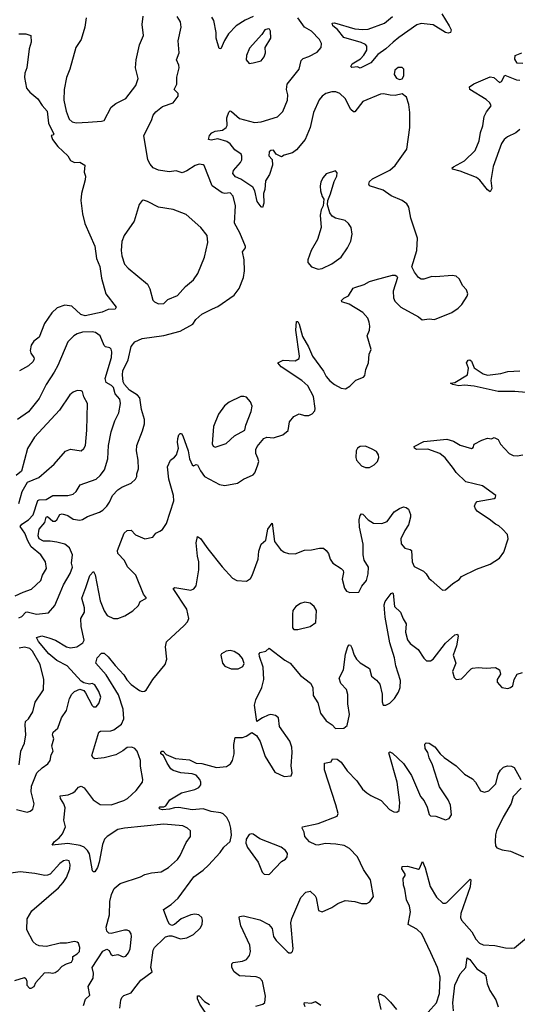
# Model space of a CAD drawing. Extents: x 1550320 to 1685906, y 509093 to 640511.
# Tile 195 of 256: x 1635210 to 1638886, y 528084 to 535361. Entities that reach past the tile are written whole.
import ezdxf

# ---------------------------------------------------------------- set-up
doc = ezdxf.new("R2010")
doc.units = 0

msp = doc.modelspace()

# ---------------------------------------------------------------- linework, layer by layer
at = {"layer": '0CON20XD'}
for points in [[(1635185.7, 529524.3), (1635265, 529504.5), (1635288.9, 529511.1), (1635308.6, 529525), (1635317.5, 529565), (1635295.3, 529655), (1635296.5, 529695), (1635335.8, 529794.2), (1635377.1, 529832.9), (1635419.2, 529860.8), (1635434.4, 529885), (1635442.6, 529927.4), (1635457.5, 529955), (1635447.5, 529995), (1635461.4, 530045), (1635451.9, 530075), (1635457.5, 530095), (1635492.2, 530125), (1635518.7, 530201.3), (1635555.8, 530255), (1635578.9, 530345), (1635595.7, 530375), (1635615, 530395.7), (1635655, 530413.8), (1635684.1, 530404.1), (1635695.8, 530385.8), (1635745, 530293.3), (1635755, 530283.3), (1635775, 530282.5), (1635795, 530307.5), (1635808.6, 530355), (1635795, 530396.7), (1635766, 530445), (1635745, 530453.8), (1635725, 530451.2), (1635685, 530460), (1635665, 530473.3), (1635561.9, 530585), (1635485, 530623.9), (1635425, 530675.3), (1635350, 530765), (1635333.8, 530795), (1635373.6, 530806.4), (1635425, 530793.3), (1635475, 530774.1), (1635555, 530726.5), (1635585, 530717.5), (1635632, 530725), (1635676, 530755), (1635685.6, 530775), (1635663.3, 530875), (1635661.4, 530935), (1635688, 530982), (1635689.2, 531015), (1635670.5, 531085), (1635699.6, 531165), (1635727.8, 531252.2), (1635755, 531282.5), (1635767.5, 531257.5), (1635805, 531066), (1635835, 530990.8), (1635857.4, 530957.4), (1635903.3, 530935), (1635935.4, 530934.6), (1635988, 530955), (1636045, 530991.9), (1636087.9, 531032.1), (1636100.3, 531059.7), (1636146.7, 531085), (1636125.7, 531115.7), (1636067.3, 531255), (1636007, 531317), (1635984.3, 531365), (1635935.7, 531415), (1635932.6, 531437.4), (1635981.4, 531565), (1636003.8, 531585), (1636035, 531589.2), (1636065, 531552.5), (1636135, 531524.3), (1636192.7, 531537.3), (1636216, 531565), (1636245, 531580), (1636266.2, 531593.8), (1636295, 531636.2), (1636349.5, 531805), (1636346.8, 531845), (1636311.8, 531965), (1636301.4, 532055), (1636324.2, 532105.8), (1636355, 532126.7), (1636368.8, 532145), (1636383.3, 532195), (1636376.7, 532235), (1636378.8, 532265), (1636386.4, 532293.6), (1636395, 532302.5), (1636405, 532302.5), (1636415.5, 532285.5), (1636454.5, 532175), (1636463.6, 532115), (1636485, 532070.8), (1636495, 532064.3), (1636515, 532072.9), (1636525, 532070), (1636545.6, 532025.6), (1636575, 531985.7), (1636685.5, 531925.5), (1636725, 531918.5), (1636820, 531935), (1636863.3, 531965), (1636933.8, 531996.2), (1636947, 532013), (1636967.5, 532062.5), (1636976.7, 532095), (1636969.7, 532119.7), (1636955.6, 532155), (1636955.6, 532185), (1636964.6, 532205.4), (1637015, 532265.7), (1637035, 532274.2), (1637085, 532270.8), (1637155, 532291.4), (1637192.5, 532325), (1637202.5, 532387.5), (1637235, 532427.5), (1637275, 532446.7), (1637315, 532436), (1637345, 532435.7), (1637372, 532448), (1637389.8, 532470.2), (1637393, 532487), (1637380, 532575), (1637338.2, 532655), (1637295, 532693.8), (1637142, 532795), (1637117.5, 532825), (1637155.8, 532844.2), (1637245, 532840), (1637275, 532857.5), (1637278, 532875), (1637249.2, 533065), (1637255, 533130), (1637265, 533130), (1637275, 533110), (1637299.7, 533019.7), (1637343.3, 532943.3), (1637373.3, 532875), (1637453.4, 532763.4), (1637473.9, 532723.9), (1637501, 532691), (1637535, 532664.5), (1637585, 532637.8), (1637617.1, 532632.9), (1637648.6, 532651.4), (1637694, 532696), (1637751.1, 532718.9), (1637759.3, 532730.7), (1637767.5, 532775), (1637785.8, 532825), (1637791.4, 532888.6), (1637807.7, 532922.3), (1637778, 533025), (1637793.6, 533066.4), (1637797.5, 533095), (1637793.1, 533125), (1637781.4, 533155), (1637745, 533195.6), (1637645, 533258.8), (1637590, 533275), (1637587.5, 533285), (1637605, 533302.5), (1637639.5, 533320.5), (1637674.4, 533375.6), (1637685, 533382), (1637755, 533403.8), (1637795, 533426), (1637835, 533439.2), (1637965, 533473.8), (1637985, 533473.3), (1637996.4, 533466.4), (1638000, 533455), (1637969.2, 533355), (1637970.6, 533305), (1637981.3, 533281.3), (1638026.2, 533235), (1638157.5, 533165), (1638183.6, 533143.6), (1638235, 533150), (1638275, 533146.2), (1638402.1, 533197.9), (1638450.3, 533229.7), (1638476.2, 533255), (1638515, 533317.5), (1638520, 533335), (1638511.2, 533365), (1638482.7, 533392.7), (1638457.5, 533445), (1638435, 533465.8), (1638405, 533470), (1638285, 533460), (1638255, 533463.3), (1638195, 533443.3), (1638176.4, 533443.6), (1638156.1, 533456.1), (1638126.2, 533495), (1638106.7, 533535), (1638144, 533655), (1638148, 533745), (1638100, 533895), (1638083.8, 533975), (1638069.2, 533999.2), (1638034.5, 534024.5), (1637955, 534057.8), (1637895, 534101.5), (1637795, 534134), (1637790, 534145), (1637794.2, 534165), (1637816.2, 534185), (1637945, 534249.4), (1637985, 534282.9), (1638069.2, 534405), (1638091.1, 534565), (1638093.1, 534675), (1638085.8, 534735), (1638068.3, 534788.3), (1638035, 534812.5), (1637985, 534801.2), (1637948, 534802), (1637897, 534813), (1637875, 534810), (1637745, 534755.4), (1637685, 534680), (1637675, 534680.6), (1637657.4, 534697.4), (1637615, 534778.6), (1637575, 534815.4), (1637545, 534826.7), (1637515, 534827.3), (1637471.4, 534815), (1637445, 534795.5), (1637422.2, 534767.8), (1637380, 534675), (1637355.4, 534564.6), (1637319.2, 534475), (1637255, 534398.8), (1637225, 534376.2), (1637165, 534360), (1637145, 534347.5), (1637105, 534367.5), (1637085.9, 534395.9), (1637065, 534393.3), (1637054, 534385), (1637050, 534355), (1637076.2, 534326.2), (1637078.8, 534285), (1637055, 534217.5), (1637025, 534170), (1637021.9, 534105), (1637011.1, 534075), (1637012.9, 534005), (1637005, 533973.3), (1636995, 533976.7), (1636965, 534016.7), (1636946.9, 534095), (1636932.2, 534122.2), (1636845, 534182.7), (1636805, 534200), (1636786, 534225), (1636790, 534245), (1636842.5, 534305), (1636852, 534325), (1636851.7, 534351.7), (1636847.3, 534367.3), (1636798.7, 534398.7), (1636765, 534442.7), (1636740, 534460), (1636675, 534480.8), (1636625, 534469.6), (1636605.8, 534475.8), (1636611.5, 534505), (1636628.6, 534525), (1636655, 534537.5), (1636707.5, 534545), (1636736.2, 534565), (1636741.7, 534578.3), (1636741.2, 534635), (1636755, 534677.5), (1636765, 534686.7), (1636775, 534683.3), (1636835, 534631.2), (1636945, 534601.2), (1636994, 534606), (1637115, 534643.8), (1637155, 534683.3), (1637189.2, 534765), (1637192, 534805), (1637180.8, 534845), (1637186.9, 534885), (1637275.5, 534994.5), (1637290.3, 535059.7), (1637305, 535074), (1637345, 535087.5), (1637408.8, 535121.2), (1637436.2, 535155), (1637440, 535185), (1637423.8, 535215), (1637365.8, 535275), (1637315, 535305.8), (1637264.1, 535374.1)], [(1635205, 530939.6), (1635225, 530949.2), (1635255, 530981.1), (1635265, 530984.5), (1635335, 530967.7), (1635423.8, 530976.2), (1635469.8, 531030.2), (1635509.2, 531125), (1635534.6, 531185), (1635583.1, 531266.9), (1635600, 531315), (1635593.1, 531345), (1635599.2, 531405), (1635577.2, 531457.2), (1635544.1, 531484.1), (1635485, 531500.4), (1635435, 531507), (1635385, 531505.6), (1635355.4, 531525), (1635347.9, 531545), (1635353.3, 531595), (1635395.7, 531644.3), (1635406.4, 531683.6), (1635415, 531688.5), (1635455, 531655.6), (1635472.5, 531655), (1635485.9, 531664.1), (1635507, 531703), (1635525, 531709.5), (1635566.9, 531696.9), (1635605, 531668.6), (1635655, 531661.4), (1635675, 531665.8), (1635710.3, 531689.7), (1635799.1, 531720.9), (1635825, 531736.9), (1635853.1, 531765), (1635874.4, 531795), (1635896.9, 531845), (1635935.7, 531885), (1635965, 531905.6), (1636035, 531935.7), (1636066.2, 531963.8), (1636076.7, 531985), (1636075.7, 532005), (1636087.8, 532042.2), (1636086.5, 532105), (1636073.1, 532175), (1636076.6, 532213.4), (1636118.6, 532321.4), (1636133.3, 532375), (1636133.3, 532405), (1636109.1, 532479.1), (1636097.1, 532565), (1636079.6, 532585), (1636022.5, 532622.5), (1635985, 532665.4), (1635974.8, 532685), (1635969.1, 532735), (1635972.9, 532765), (1636012.4, 532847.6), (1636034.6, 532945), (1636060.1, 532979.9), (1636115, 533005.5), (1636275, 533025.6), (1636395, 533058), (1636490.3, 533109.7), (1636511.2, 533145), (1636556.7, 533185), (1636635, 533224), (1636675, 533241.2), (1636794.4, 533325.6), (1636830.8, 533375), (1636864, 533455), (1636870.8, 533505), (1636869.4, 533585), (1636857.1, 533645), (1636878, 533675), (1636878.6, 533685), (1636836.9, 533785), (1636798.1, 533858.1), (1636805.3, 533985), (1636786.6, 534056.6), (1636765, 534080.6), (1636725, 534076.5), (1636705, 534081.9), (1636633.3, 534133.3), (1636573.6, 534283.6), (1636565, 534288.8), (1636535, 534292.5), (1636505.7, 534284.3), (1636445, 534242.9), (1636411.7, 534228.3), (1636365, 534244.4), (1636315, 534236.5), (1636235, 534249.8), (1636196.5, 534266.5), (1636173, 534293), (1636155.8, 534325), (1636126.7, 534505), (1636184.2, 534615), (1636196, 534655), (1636215, 534678.8), (1636265, 534719.2), (1636344.3, 534745.7), (1636381.9, 534795), (1636380, 534815), (1636351.4, 534845), (1636370.9, 534885), (1636371.8, 534935), (1636387.8, 535005), (1636387.1, 535025), (1636367.5, 535065), (1636389.2, 535115), (1636381.5, 535205), (1636404.3, 535305.7), (1636398.1, 535345), (1636373.5, 535383.5)], [(1635702.2, 535375), (1635691.8, 535305), (1635664.4, 535215), (1635624.4, 535155), (1635580.6, 534995), (1635556.4, 534933.6), (1635538.1, 534845), (1635535.8, 534765.8), (1635554.4, 534685), (1635575.7, 534625.7), (1635596.8, 534606.8), (1635627.4, 534597.4)], [(1635627.4, 534597.4), (1635715, 534604.5), (1635815, 534610), (1635835, 534616.7), (1635885.8, 534715), (1635919.5, 534740.5), (1635995, 534778.6), (1636068.1, 534875), (1636084.4, 534925), (1636065.8, 535004.2), (1636070.6, 535065), (1636095.7, 535175), (1636124.2, 535245), (1636115.6, 535325), (1636123.4, 535386.6)], [(1636935.9, 535384.1), (1636875, 535357.8), (1636808.9, 535315), (1636754, 535256), (1636722.2, 535207.8), (1636695, 535146.2), (1636685, 535147.5), (1636662, 535225), (1636660.8, 535265), (1636644.2, 535355), (1636630.2, 535380.2)], [(1638329.4, 535405), (1638384, 535315), (1638396.7, 535285), (1638392.5, 535265), (1638375, 535260), (1638355, 535266.7), (1638265, 535321.4), (1638175, 535333.3), (1638145, 535321.5), (1638010.4, 535229.6), (1637970, 535195), (1637915, 535144.5), (1637856.7, 535103.3), (1637805, 535042.1), (1637725, 535003.3), (1637705, 535013.3), (1637665, 535006.7), (1637656.7, 535015), (1637666, 535035), (1637728.3, 535071.7), (1637752.3, 535097.7), (1637775.6, 535135), (1637774.4, 535165), (1637765, 535176.7), (1637732.8, 535192.8), (1637605, 535228.5), (1637558.4, 535288.4), (1637524.2, 535315), (1637517.5, 535335), (1637535, 535338), (1637685, 535294), (1637745, 535287.1), (1637785, 535291.4), (1637905.4, 535334.6), (1637965, 535383.3)], [(1636905, 535037.5), (1636935, 535042.5), (1636995, 535056.7), (1637016.7, 535085), (1637026.2, 535115), (1637024.2, 535155.8), (1637066.7, 535225), (1637063.8, 535275), (1637055, 535290), (1637045, 535294), (1637021.2, 535285), (1636999.1, 535250.9), (1636908.8, 535151.2), (1636886, 535095), (1636884, 535065), (1636905, 535037.5)], [(1635205, 535256.7), (1635256.4, 535256.4), (1635292.5, 535245), (1635294, 535195), (1635279.2, 535145), (1635264.3, 535005), (1635248.6, 534965), (1635246.1, 534933.9), (1635261.2, 534855), (1635284.5, 534824.5), (1635343.1, 534775), (1635375.6, 534725.6), (1635412.4, 534685), (1635422.3, 534595), (1635462, 534515), (1635455, 534506.2), (1635443.3, 534505), (1635452.2, 534475), (1635492.5, 534422.5), (1635566.7, 534355), (1635585, 534320), (1635615, 534306.2), (1635655, 534306.7), (1635692.5, 534285), (1635687.5, 534235), (1635696.7, 534205), (1635693.6, 534176.4), (1635666, 534075), (1635660.8, 534025), (1635673.8, 533925), (1635692, 533855), (1635765.9, 533685.9), (1635778.5, 533595), (1635803, 533537), (1635815, 533450), (1635845.6, 533335.6), (1635923.8, 533235), (1635915, 533222), (1635865, 533218.6), (1635820, 533200), (1635695, 533171.2), (1635663.1, 533183.1), (1635595, 533244.5), (1635545, 533250.5), (1635488, 533232), (1635446.9, 533195), (1635394.4, 533115), (1635355.4, 533014.6), (1635315, 532986), (1635294.3, 532955), (1635287.1, 532915), (1635292.9, 532895), (1635314.3, 532865), (1635317.1, 532855), (1635310.6, 532835), (1635275, 532803.1), (1635208.8, 532765)], [(1638927, 535037), (1638885, 535040), (1638868.3, 535068.3), (1638870, 535095), (1638920, 535115)], [(1638015, 534917.5), (1638035, 534922.5), (1638047.5, 534945), (1638047.5, 534995), (1638035, 535007.5), (1638005, 535006.7), (1637981.7, 534988.3), (1637977.5, 534955), (1637995, 534927.5), (1638015, 534917.5)], [(1638905, 534550), (1638875, 534524.5), (1638812.9, 534495), (1638790, 534475), (1638769.1, 534445), (1638706.8, 534276.8), (1638691.7, 534171.7), (1638697.7, 534112.3), (1638685, 534087.5), (1638665, 534103.3), (1638609.2, 534175), (1638584.6, 534194.6), (1638465, 534240), (1638407.5, 534255), (1638406.2, 534265), (1638415, 534273.8), (1638495, 534318), (1638575.4, 534394.6), (1638603.6, 534465), (1638614.1, 534525.9), (1638631.2, 534575), (1638641.1, 534645), (1638659.3, 534680.7), (1638693.8, 534725), (1638684, 534745), (1638655, 534770), (1638536.7, 534845), (1638533.8, 534865), (1638565, 534885.7), (1638685, 534938), (1638712.3, 534932.3), (1638755, 534896), (1638770, 534905), (1638795, 534950), (1638880, 534915), (1638905, 534914.2)], [(1637415, 533516), (1637445, 533522.5), (1637515, 533557.5), (1637585, 533606), (1637631.2, 533675), (1637656.2, 533725), (1637666.2, 533775), (1637658.8, 533825), (1637640, 533855), (1637615.6, 533875.6), (1637544.4, 533894.4), (1637519.2, 533909.2), (1637502.3, 533932.3), (1637483, 533993), (1637487.5, 534025), (1637507.3, 534072.7), (1637532.5, 534165), (1637552, 534205), (1637555, 534230), (1637543, 534243), (1637475, 534220.8), (1637452, 534195), (1637435, 534162.5), (1637428.8, 534131.2), (1637431.4, 534095), (1637444.1, 534054.1), (1637457.5, 534035), (1637452.5, 533985), (1637437.5, 533955), (1637430, 533915), (1637436.2, 533825), (1637410, 533735), (1637364, 533655), (1637338, 533585), (1637338, 533565), (1637366.7, 533535), (1637415, 533516)], [(1636235, 533260), (1636275, 533264.2), (1636305, 533292.9), (1636375, 533321.9), (1636435, 533388.6), (1636495, 533439.2), (1636526.7, 533485), (1636575.7, 533605), (1636599.2, 533715), (1636594.2, 533765), (1636548.6, 533825), (1636441.2, 533921.2), (1636345, 533958.6), (1636236.1, 533976.1), (1636155, 534016.2), (1636125, 534026.2), (1636115, 534023.3), (1636093.8, 533995), (1636055, 533872.5), (1635981.4, 533765), (1635965, 533722.5), (1635960.6, 533655), (1635964.5, 533614.5), (1635984.5, 533554.5), (1636011.2, 533525), (1636154.3, 533405), (1636172.1, 533372.1), (1636195, 533287.5), (1636206, 533275), (1636235, 533260)], [(1635177.1, 531102.9), (1635235, 531130.4), (1635298.7, 531151.3), (1635366.7, 531215), (1635380, 531255), (1635407.8, 531305), (1635400.8, 531355), (1635365.4, 531405), (1635295.8, 531465.8), (1635270.1, 531510.1), (1635249.2, 531565), (1635214.6, 531615), (1635227, 531633), (1635275, 531665.3), (1635309.3, 531700.7), (1635345, 531807.3), (1635355, 531812.5), (1635405, 531813.9), (1635455, 531843.5), (1635565, 531844), (1635605, 531853.8), (1635627, 531873), (1635657.2, 531922.8), (1635775, 531964.5), (1635805, 531991.9), (1635836.7, 532035), (1635862.1, 532115), (1635866.4, 532215), (1635885.4, 532314.6), (1635913.5, 532395), (1635943.9, 532456.1), (1635955.4, 532525), (1635950.5, 532555), (1635915.9, 532595), (1635902.8, 532642.8), (1635887.8, 532657.8), (1635849.1, 532679.1), (1635842.2, 532707.8), (1635887.5, 532865), (1635890, 532905), (1635885, 532925.6), (1635875, 532936.1), (1635845, 532943.1), (1635835, 532952.2), (1635805.5, 533025), (1635769.1, 533049.1), (1635745, 533054.5), (1635675, 533050.6), (1635635, 533039.4), (1635610, 533025), (1635565, 532978.8), (1635491.2, 532805), (1635465.2, 532754.8), (1635405.4, 532665), (1635355, 532560.6), (1635275, 532463.8), (1635193.3, 532405)], [(1638951.2, 532605), (1638866.8, 532613.2), (1638745, 532611.8), (1638567, 532653), (1638495, 532660.6), (1638455, 532655.7), (1638410, 532665), (1638392.5, 532675), (1638425, 532678.8), (1638519.2, 532735), (1638525.8, 532785), (1638511.9, 532825), (1638524, 532845), (1638535, 532848), (1638547.9, 532837.9), (1638567.8, 532787.8), (1638635, 532744.4), (1638665, 532734.5), (1638765, 532746.2), (1638815, 532761.8), (1638905, 532766.2)], [(1635202.9, 531785), (1635228.6, 531875), (1635267.9, 531942.1), (1635351.7, 531978.3), (1635464.4, 532075.6), (1635549.3, 532170.7), (1635585, 532186.7), (1635665, 532173.3), (1635685, 532192.5), (1635696, 532215), (1635707, 532327), (1635711.2, 532525), (1635685, 532572.5), (1635675, 532612.5), (1635665, 532618.8), (1635635, 532620), (1635605, 532608.8), (1635580.9, 532589.1), (1635505.4, 532474.6), (1635318.6, 532275), (1635268.5, 532191.5), (1635223.8, 532025), (1635185, 531992)], [(1636655, 532201.2), (1636735, 532227.5), (1636796.2, 532285), (1636872.4, 532327.6), (1636879.7, 532365), (1636920.3, 532465), (1636927.1, 532505), (1636916.4, 532536.4), (1636885, 532570.5), (1636866.9, 532576.9), (1636844.6, 532575.4), (1636757.5, 532535), (1636723.5, 532506.5), (1636678.1, 532445), (1636643.1, 532355), (1636632.5, 532225), (1636638.3, 532208.3), (1636655, 532201.2)], [(1636103.6, 529843.6), (1636102, 529885), (1636078.2, 529955), (1636062, 529975), (1636037.5, 529985), (1636005, 529983.1), (1635973.1, 529956.9), (1635921.1, 529928.9), (1635835, 529904.4), (1635765, 529898.8), (1635752.5, 529905), (1635743.9, 529923.9), (1635794, 530095), (1635808.1, 530101.9), (1635884.7, 530105.3), (1635905, 530113.6), (1635962.7, 530155), (1635978.6, 530195), (1635974.1, 530264.1), (1635940.2, 530370.2), (1635849.7, 530519.7), (1635774, 530605), (1635783.1, 530645), (1635815, 530678.9), (1635835, 530679.4), (1635865, 530652.7), (1635915, 530588.2), (1635979.5, 530519.5), (1636001.8, 530481.8), (1636035, 530448.5), (1636095, 530403.5), (1636115, 530395.5), (1636132.6, 530397.4), (1636145.7, 530405), (1636194.4, 530485), (1636283.8, 530595), (1636297.5, 530635), (1636287.5, 530725), (1636296, 530764), (1636425, 530884.2), (1636448.7, 530911.3), (1636459.6, 530935), (1636444.4, 531005), (1636344.1, 531155.9), (1636356.7, 531163.3), (1636475, 531145.6), (1636496.2, 531155), (1636513.4, 531176.6), (1636532.7, 531295), (1636533.3, 531353.3), (1636522.9, 531395), (1636512.9, 531495), (1636525, 531542.5), (1636545, 531526.7), (1636600.9, 531450.9), (1636707.2, 531317.2), (1636783.3, 531233.3), (1636815.4, 531215.4), (1636885, 531210), (1636915, 531232), (1636927.2, 531252.8), (1636971.1, 531375), (1636976.8, 531433.2), (1636993.1, 531485), (1637027.5, 531515), (1637044.5, 531595.5), (1637075, 531640), (1637091.9, 531505), (1637137.5, 531445), (1637164.5, 531424.5), (1637195, 531415.8), (1637245, 531413.8), (1637315, 531441.2), (1637365, 531443.3), (1637425, 531456.2), (1637454.1, 531454.1), (1637475, 531438), (1637492.5, 531415), (1637503.5, 531375), (1637523.5, 531343.5), (1637586.2, 531305), (1637599.7, 531289.7), (1637602.5, 531275), (1637592.7, 531225), (1637609.1, 531159.1), (1637625, 531137.5), (1637648.6, 531128.6), (1637715, 531130), (1637737.5, 531175), (1637772.5, 531215), (1637784.3, 531265), (1637787.5, 531315), (1637755.7, 531365.7), (1637746.9, 531405), (1637748.5, 531485), (1637719.5, 531609.5), (1637718.9, 531665), (1637725, 531697.5), (1637735, 531710), (1637745, 531706.7), (1637785.4, 531665.4), (1637825, 531640), (1637885, 531636.7), (1637925, 531653.1), (1637976.9, 531723.1), (1638015, 531749.2), (1638045, 531760.8), (1638065, 531756), (1638082.3, 531742.3), (1638098.1, 531705), (1638098.1, 531685), (1638082.6, 531627.4), (1638054.6, 531585.4), (1638025.7, 531525), (1638027.9, 531487.9), (1638055, 531456), (1638095.8, 531445.8), (1638105, 531437.5), (1638110, 531355), (1638125, 531319.2), (1638194.1, 531284.1), (1638213.3, 531265), (1638232.3, 531232.3), (1638249.4, 531219.4), (1638334.2, 531144.2), (1638355, 531146.7), (1638408.8, 531195), (1638455.6, 531224.4), (1638475, 531246.2), (1638585, 531299.2), (1638685, 531337.5), (1638755, 531382), (1638785.6, 531424.4), (1638817.8, 531525), (1638814.3, 531555), (1638776.6, 531596.6), (1638750.6, 531620.6), (1638725, 531631.4), (1638679.1, 531669.1), (1638593.3, 531725), (1638576.7, 531745), (1638570, 531765), (1638576.2, 531785), (1638590.3, 531799.7), (1638715, 531823.3), (1638725, 531830), (1638726.7, 531845), (1638629.2, 531915), (1638505, 531944.4), (1638435, 532014.5), (1638413.8, 532045), (1638352.6, 532122.6), (1638313.8, 532155), (1638225, 532186.9), (1638141.2, 532185), (1638126, 532195), (1638125, 532207.5), (1638195, 532243.3), (1638365, 532259.4), (1638415, 532245.6), (1638465, 532215.5), (1638548, 532192), (1638560.7, 532199.3), (1638567, 532223), (1638625, 532252.5), (1638665, 532267.5), (1638695, 532262.5), (1638715, 532272.5), (1638745, 532257.5), (1638762.7, 532222.7), (1638826.7, 532155), (1638855, 532140.8), (1638885, 532138), (1638926.7, 532145)], [(1637795, 532051.2), (1637828.8, 532071.2), (1637853.3, 532095), (1637864, 532125), (1637862, 532145), (1637845, 532169.2), (1637815, 532186.9), (1637765, 532208.1), (1637725, 532207.5), (1637706, 532195), (1637696.9, 532175), (1637694.5, 532125), (1637699.2, 532105), (1637735, 532064), (1637765, 532051.2), (1637795, 532051.2)], [(1635950.5, 528055), (1635957.1, 528115), (1635965.7, 528134.3), (1635980.3, 528149.7), (1636035, 528169.2), (1636054.5, 528195.5), (1636106.4, 528263.6), (1636190, 528325), (1636178.8, 528355), (1636195.7, 528485), (1636206, 528505), (1636271.7, 528568.3), (1636288.3, 528581.7), (1636315, 528590), (1636335, 528590), (1636398.3, 528568.3), (1636445, 528574.2), (1636495, 528600), (1636543.9, 528646.1), (1636558.1, 528675), (1636561.4, 528705), (1636555, 528726.2), (1636534.5, 528744.5), (1636505, 528750.5), (1636475, 528746.5), (1636403.3, 528715), (1636355, 528673.3), (1636335, 528667.5), (1636317, 528677), (1636305, 528697.5), (1636273.8, 528785), (1636328.3, 528821.7), (1636380.7, 528869.3), (1636497.5, 529025), (1636566.2, 529075), (1636605, 529112.5), (1636692, 529205), (1636717.5, 529245), (1636763.9, 529286.1), (1636775.3, 529335), (1636771.1, 529385), (1636760, 529425), (1636740, 529465), (1636712.6, 529492.6), (1636695, 529500), (1636625, 529508.5), (1636565, 529527.6), (1636485, 529520.4), (1636385, 529539.2), (1636353, 529537), (1636317.5, 529525), (1636265, 529521.9), (1636247.5, 529525), (1636237.5, 529535), (1636245, 529542.5), (1636275, 529543.8), (1636288.8, 529551.2), (1636318.8, 529595), (1636405, 529646), (1636505, 529670.6), (1636532.8, 529687.2), (1636548.6, 529705), (1636549.4, 529725), (1636541.9, 529745), (1636515, 529777.9), (1636485, 529788.2), (1636400, 529795), (1636345, 529811.8), (1636326.7, 529825), (1636300, 529865), (1636273.3, 529923.3), (1636252.5, 529935), (1636252.5, 529945), (1636260, 529955), (1636270, 529955), (1636291.2, 529931.2), (1636360.5, 529900.5), (1636465, 529891.1), (1636515, 529866.9), (1636555, 529864.2), (1636665, 529834.4), (1636737.4, 529842.6), (1636768.3, 529861.7), (1636782.7, 529885), (1636794, 529935), (1636792.7, 530005), (1636802.5, 530055), (1636855, 530056.7), (1636883.6, 530066.4), (1636925, 530092.5), (1636960.7, 530070.7), (1636985.5, 530025.5), (1637024.5, 529914.5), (1637095, 529800), (1637165, 529767.5), (1637215, 529772.5), (1637223.3, 529795), (1637215.9, 529845.9), (1637223.3, 529945), (1637220.5, 529985), (1637205, 530028), (1637128.3, 530138.3), (1637121.7, 530201.7), (1637099.5, 530219.5), (1637065, 530225.8), (1637045, 530222), (1637005, 530201.2), (1636963.3, 530173.3), (1636944, 530295), (1636955.8, 530335), (1636999.5, 530425), (1637014.6, 530485), (1637009.1, 530575), (1636981.4, 530655), (1636980, 530675), (1636986.4, 530683.6), (1637027.5, 530695), (1637053, 530717), (1637168.3, 530628.3), (1637208, 530605), (1637284.2, 530515), (1637358.1, 530458.1), (1637375.5, 530425.5), (1637378.5, 530365), (1637412.5, 530312.5), (1637432, 530235), (1637475, 530178.1), (1637519.4, 530149.4), (1637543.3, 530123.3), (1637605, 530123.8), (1637628.8, 530145), (1637646.5, 530225), (1637634.6, 530304.6), (1637633.8, 530373.8), (1637625, 530410), (1637582, 530455), (1637569.2, 530495), (1637603.2, 530556.8), (1637617.6, 530672.4), (1637635, 530727.5), (1637645, 530740), (1637655, 530737.5), (1637665, 530717.5), (1637680.6, 530665), (1637697.1, 530635), (1637725, 530606.9), (1637795, 530566), (1637809.5, 530509.5), (1637845, 530480), (1637869.7, 530449.7), (1637888.8, 530375), (1637888.3, 530318.3), (1637895, 530293.8), (1637915, 530294), (1637945, 530310), (1637978.8, 530345), (1638008.7, 530391.3), (1638020, 530425), (1638023, 530477), (1637987.8, 530585), (1637978.2, 530645), (1637945.4, 530755), (1637909.2, 530945), (1637906.1, 531005), (1637902.8, 531037.2), (1637910.2, 531059.8), (1637955, 531120), (1637965, 531123.8), (1637969.1, 531119.1), (1637978.2, 531025), (1638023.3, 530983.3), (1638042, 530932), (1638064.4, 530895), (1638060.5, 530835), (1638075, 530776.9), (1638095, 530750), (1638155, 530705.7), (1638195, 530642), (1638215, 530621.4), (1638245, 530622.2), (1638265, 530634.4), (1638355, 530753.1), (1638425, 530815.8), (1638445, 530820), (1638449.2, 530805), (1638437.7, 530732.3), (1638413.5, 530663.5), (1638432.9, 530605), (1638407, 530543), (1638418.8, 530498.8), (1638435, 530483.3), (1638475, 530488.8), (1638545, 530563.8), (1638555, 530568), (1638595.9, 530574.1), (1638655, 530567.1), (1638690.7, 530570.7), (1638725, 530574), (1638753.8, 530555), (1638760.8, 530525), (1638737.1, 530485), (1638738.1, 530465), (1638771.2, 530425), (1638815, 530418.9), (1638836.2, 530425), (1638852.1, 530437.9), (1638864.2, 530485), (1638885, 530523.8), (1638925, 530536)], [(1637265, 530854.3), (1637355, 530875.8), (1637396.7, 530905), (1637402.5, 530995), (1637384.4, 531024.4), (1637355, 531048), (1637315.9, 531055.9), (1637284.4, 531045.6), (1637250, 531025), (1637229.2, 530995), (1637224.4, 530965), (1637226.5, 530866.5), (1637235, 530854.3), (1637265, 530854.3)], [(1635206.2, 529855), (1635219.6, 529955), (1635246, 530014), (1635256.2, 530075), (1635249.8, 530149.8), (1635254, 530175), (1635275, 530194.3), (1635307.8, 530245), (1635325, 530316.2), (1635385, 530407.5), (1635389.5, 530485), (1635362.7, 530595), (1635304.1, 530695), (1635285, 530714.7), (1635245, 530722.7), (1635206.2, 530716.2)], [(1636772.4, 530562.4), (1636825, 530562.9), (1636858.9, 530581.1), (1636867.6, 530602.4), (1636855, 530640), (1636835, 530666.1), (1636795, 530691.8), (1636765, 530699.6), (1636736.2, 530693.8), (1636701.2, 530675), (1636695.9, 530664.1), (1636709.4, 530605), (1636725, 530584), (1636772.4, 530562.4)], [(1636955, 528071.4), (1637005.9, 528084.1), (1637021.7, 528098.3), (1637027.1, 528145), (1637004.5, 528255), (1636985, 528276.4), (1636956.9, 528286.9), (1636835, 528293.5), (1636794.3, 528325), (1636776.2, 528355), (1636776.7, 528383.3), (1636786.4, 528393.6), (1636855, 528402.9), (1636885, 528415.7), (1636906.9, 528445), (1636915.4, 528474.6), (1636911.4, 528521.4), (1636844.5, 528664.5), (1636832, 528725), (1636835, 528732.5), (1636863, 528737), (1636985, 528709.4), (1637051.2, 528675), (1637074.2, 528645), (1637084.4, 528585), (1637104.4, 528555), (1637185, 528474), (1637197.5, 528465), (1637215, 528464.2), (1637225.5, 528474.5), (1637231.1, 528495), (1637213, 528687), (1637220.9, 528719.1), (1637287, 528873), (1637325, 528912), (1637355, 528920), (1637393.8, 528885), (1637399.3, 528870.7), (1637416.4, 528776.4), (1637445, 528767.5), (1637515, 528800), (1637560.5, 528829.5), (1637615, 528850), (1637685, 528844.3), (1637735, 528830), (1637775, 528830), (1637797.6, 528842.4), (1637825, 528880), (1637801.9, 529005), (1637750.1, 529080.1), (1637704.7, 529175), (1637647.2, 529235), (1637607.1, 529257.1), (1637545, 529268), (1637466.6, 529273.4), (1637415, 529260), (1637397.3, 529262.7), (1637351.9, 529285), (1637315.6, 529325), (1637310.9, 529355), (1637296.2, 529385), (1637300, 529395), (1637415, 529421.2), (1637556.7, 529475), (1637563.8, 529495), (1637545, 529557.5), (1637462.3, 529817.7), (1637462.5, 529865), (1637510, 529875), (1637521.2, 529898.8), (1637555, 529895.8), (1637585, 529872.5), (1637630.5, 529810.5), (1637700.9, 529735), (1637742.7, 529675), (1637775, 529646.4), (1637805, 529626.2), (1637881.3, 529591.3), (1637943.2, 529523.2), (1637975, 529507.5), (1637995.6, 529504.4), (1638012.5, 529517.5), (1638017.8, 529575), (1637997.6, 529725), (1637936.7, 529943.3), (1637945, 529950), (1637965, 529940), (1638045, 529864.2), (1638104.6, 529774.6), (1638170.9, 529620.9), (1638197, 529587), (1638220.7, 529540.7), (1638235, 529486.2), (1638245, 529477.5), (1638284.2, 529474.2), (1638355, 529448.6), (1638382.4, 529457.6), (1638399.4, 529485), (1638392.9, 529555), (1638375, 529594.2), (1638310.9, 529690.9), (1638260.5, 529855), (1638235, 529906.2), (1638224.3, 529945), (1638205.8, 529975), (1638203.8, 530006.2), (1638213, 530017), (1638235, 530013.3), (1638276.9, 529986.9), (1638316.7, 529935), (1638345, 529908.9), (1638435, 529846.7), (1638495, 529785.8), (1638555, 529750), (1638578, 529725), (1638615, 529661.2), (1638645, 529651.2), (1638675, 529661.2), (1638727.4, 529712.6), (1638744.4, 529785.6), (1638761.2, 529815), (1638785, 529836), (1638814.1, 529845.9), (1638844.1, 529844.1), (1638863.9, 529833.9), (1638913.3, 529745)], [(1635680.5, 528075), (1635697.2, 528122.8), (1635728.3, 528151.7), (1635717.1, 528215), (1635752.7, 528277.3), (1635755.6, 528315), (1635746.7, 528355), (1635825, 528477.5), (1635855, 528491.2), (1635870.8, 528480.8), (1635882.5, 528455), (1635895, 528445.8), (1635935, 528452.5), (1635975, 528433.8), (1635995, 528440), (1636014.6, 528465.4), (1636025.4, 528495), (1636035.6, 528585.6), (1636034.2, 528605), (1636021.2, 528625), (1636005, 528632.5), (1635985, 528631.9), (1635885, 528606.2), (1635869.3, 528609.3), (1635854, 528625), (1635850, 528655), (1635872.5, 528745), (1635875.5, 528845), (1635888.5, 528895), (1635909.3, 528940.7), (1635952.6, 528977.4), (1636103.9, 529026.1), (1636135, 529043.8), (1636183.9, 529056.1), (1636255, 529062.5), (1636310, 529095), (1636375, 529154.4), (1636396.6, 529183.4), (1636440.2, 529279.8), (1636472.5, 529325), (1636472, 529365), (1636450, 529385), (1636415, 529402.9), (1636275, 529414.5), (1635984.1, 529385.9), (1635935, 529375.4), (1635855.6, 529325), (1635836.5, 529303.5), (1635821.2, 529265), (1635796.7, 529135), (1635783.9, 529096.1), (1635765, 529062.5), (1635755, 529062.5), (1635748.3, 529071.7), (1635725.5, 529195), (1635711.3, 529221.3), (1635686.6, 529246.6), (1635657, 529257), (1635565, 529272.3), (1635451.2, 529261.2), (1635464.2, 529285), (1635502.9, 529315), (1635526.2, 529345), (1635548.8, 529395), (1635536, 529445), (1635545.5, 529535), (1635537.3, 529565), (1635512.9, 529605), (1635510, 529625), (1635567.8, 529632.2), (1635603, 529647), (1635621.2, 529658.8), (1635645, 529690), (1635663.6, 529696.4), (1635687.5, 529685), (1635752.2, 529595), (1635805, 529561.5), (1635885, 529558.7), (1635980.6, 529589.4), (1636007.5, 529605), (1636071.9, 529665), (1636117.1, 529725), (1636120.8, 529745), (1636103.6, 529843.6)], [(1638915, 529682.5), (1638855, 529618.8), (1638841.7, 529568.3), (1638782.2, 529467.8), (1638732.7, 529365), (1638724.6, 529335.4), (1638722.2, 529287.8), (1638725.5, 529255.5), (1638735, 529240.8), (1638774.5, 529224.5), (1638835.5, 529215.5), (1638932.5, 529175)], [(1637045, 529043.8), (1637055, 529046.7), (1637145, 529138.8), (1637173.9, 529156.1), (1637186.2, 529175), (1637187.7, 529197.7), (1637175, 529220), (1637141.2, 529245), (1636985, 529306.5), (1636935, 529340.6), (1636925, 529344.3), (1636905, 529339.2), (1636883.1, 529305), (1636881.9, 529275), (1636892.1, 529242.1), (1636972, 529135), (1637001.7, 529061.7), (1637016.4, 529046.4), (1637045, 529043.8)], [(1635175, 528260), (1635245, 528282.5), (1635255.8, 528275.8), (1635263.3, 528255), (1635263.3, 528225), (1635283.9, 528203.9), (1635295, 528202.5), (1635316.7, 528215), (1635330, 528245), (1635393.9, 528316.1), (1635425, 528320), (1635455, 528313.3), (1635471.7, 528318.3), (1635495, 528333.8), (1635525, 528366.2), (1635555, 528383.8), (1635594.1, 528395.9), (1635604, 528415), (1635602.5, 528437.5), (1635635, 528457.5), (1635651.1, 528475), (1635654.3, 528505), (1635645.7, 528535), (1635635, 528544), (1635615, 528547.1), (1635555, 528535.8), (1635510, 528535), (1635408.5, 528511.5), (1635355, 528515.3), (1635331.9, 528525), (1635309.5, 528545), (1635262.7, 528635), (1635266.2, 528715), (1635300, 528775), (1635496, 528945), (1635532.5, 528985), (1635555, 529021.2), (1635580.6, 529085), (1635584.2, 529115), (1635575, 529143.3), (1635555, 529149.2), (1635533.8, 529145), (1635506, 529125), (1635435, 529046.2), (1635415, 529039.2), (1635395, 529037.1), (1635321.7, 529051.7), (1635215, 529062.5), (1635143.8, 529053.8)], [(1638227.1, 528025), (1638288.1, 528095), (1638310.4, 528165), (1638315.4, 528285), (1638297.5, 528355), (1638248.6, 528465), (1638180, 528605), (1638145, 528639.4), (1638078.8, 528675), (1638097.3, 528767.3), (1638088.8, 528808.8), (1638068.8, 528855), (1638056, 528936), (1638046.2, 528965), (1638043.3, 529015), (1638057.5, 529035), (1638057.5, 529045), (1638034, 529085), (1638036.4, 529103.6), (1638075.7, 529105.7), (1638156.1, 529083.9), (1638163.3, 529086.7), (1638185, 529140), (1638205, 529093.3), (1638242.6, 528955), (1638290, 528875), (1638335, 528832.3), (1638355, 528830.9), (1638365, 528836.5), (1638538.8, 529008.8), (1638543, 529003), (1638536.9, 528953.1), (1638470, 528755), (1638466.7, 528725), (1638472.9, 528705), (1638550, 528620), (1638578.7, 528565), (1638606.2, 528536.2), (1638635, 528524.7), (1638719.1, 528519.1), (1638798, 528502), (1638845, 528498), (1638865, 528502.5), (1638955, 528575.8)], [(1638414.6, 528035.4), (1638410.4, 528095), (1638423.6, 528225), (1638465, 528310), (1638505, 528356.7), (1638515, 528427.5), (1638536.2, 528415), (1638587.5, 528345), (1638637.5, 528315), (1638652.5, 528295), (1638663.3, 528235), (1638683.8, 528185), (1638727.9, 528117.9), (1638745.7, 528065.7)], [(1636694.4, 527855), (1636541.4, 528085), (1636524, 528125), (1636523.3, 528146.7), (1636535, 528147.5), (1636575, 528106), (1636611.7, 528081.7)], [(1637880, 528045), (1637857.7, 528142.3), (1637865, 528158), (1637875, 528159.2), (1637905, 528144.2), (1637949.4, 528099.4), (1637994.3, 528045)], [(1637318, 528065), (1637312, 528085), (1637315, 528096.7), (1637365, 528092.9), (1637395, 528103.8), (1637435, 528076.5)]]:
    msp.add_lwpolyline(points, dxfattribs=at)

doc.saveas('drawing.dxf')
